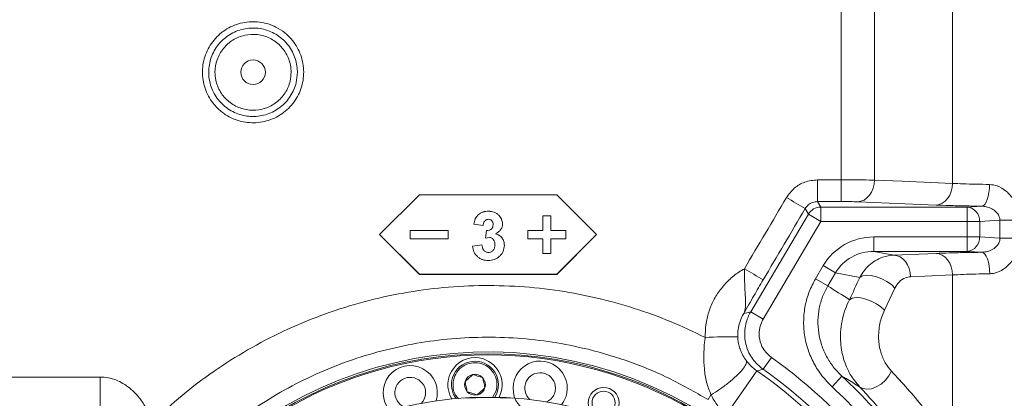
# Model space of a CAD drawing. Header units: millimetres. Extents: x 0 to 16820, y 0 to 11880.
# Tile 111 of 122: x 13570 to 13843, y 8334 to 8439. Entities that reach past the tile are written whole.
import ezdxf

# ---------------------------------------------------------------- set-up
doc = ezdxf.new("R2010")
doc.units = ezdxf.units.MM
doc.header["$LTSCALE"] = 20
doc.linetypes.add('PHANTOM', pattern=[12.7, 6.35, -1.27, 1.27, -1.27, 1.27, -1.27])
doc.styles.add('SLDTEXTSTYLE0', font='TXT', dxfattribs={"width": 0.605})
doc.dimstyles.new('SLDDIMSTYLE0', dxfattribs={"dimtxt": 140, "dimasz": 100, "dimexe": 0, "dimexo": 0.0625, "dimgap": 35, "dimtad": 1, "dimtoh": 1, "dimdec": 0, "dimrnd": 1e-09, "dimzin": 12, "dimdsep": 46, "dimtxsty": 'SLDTEXTSTYLE0', "dimsah": 1, "dimcen": 0.09, "dimadec": 0, "dimazin": 0, "dimtfac": 1, "dimtofl": 0, "dimtmove": 0, "dimatfit": 3, "dimfxl": 1, "dimfrac": 2, "dimtolj": 1, "dimtzin": 12, "dimarcsym": 0})

# ---------------------------------------------------------------- blocks, each defined once
blk = doc.blocks.new('*D18')
at = {"color": 7, "linetype": 'Continuous', "lineweight": 0}
for p, q in [((13699.83, 9477.35), (16388.41, 9477.35)), ((16358.41, 9477.35), (16358.41, 6644.47)), ((13848.53, 6644.47), (16388.41, 6644.47))]:
    blk.add_line(p, q, dxfattribs=at)
for points in [[(16358.41, 9477.35), (16343.41, 9377.35), (16373.41, 9377.35)], [(16358.41, 6644.47), (16373.41, 6744.47), (16343.41, 6744.47)]]:
    blk.add_solid(points, dxfattribs=at)
at = {"color": 7, "linetype": 'Continuous', "lineweight": 0, "insert": (16177.94, 7847.03), "char_height": 140, "attachment_point": 1, "rotation": 90, "style": 'SLDTEXTSTYLE0'}
blk.add_mtext('2833', dxfattribs=at)

msp = doc.modelspace()

# ---------------------------------------------------------------- linework, layer by layer
at = {"color": 8, "linetype": 'Continuous', "lineweight": 0}
for p, q in [((13797.51, 8394.66), (13797.51, 8504.79)), ((13806.7, 8504.89), (13806.7, 8394.58)), ((13828.34, 8393.68), (13828.34, 8462.72)), ((13791, 8388.64), (13791, 8394.66)), ((13791, 8394.66), (13797.51, 8394.66)), ((13797.51, 8388.64), (13797.51, 8394.66)), ((13791, 8388.64), (13791.87, 8387.11)), ((13797.51, 8388.64), (13791, 8388.64)), ((13823.74, 8387.67), (13802.11, 8388.57)), ((13788.43, 8385.14), (13787.55, 8386.68)), ((13791.87, 8383.11), (13791.87, 8387.11)), ((13791.87, 8387.11), (13832.36, 8387.11)), ((13832.36, 8387.11), (13836.41, 8387.35)), ((13832.36, 8383.11), (13832.36, 8387.11)), ((13772.48, 8358.06), (13788.43, 8385.14)), ((13791.87, 8383.11), (13775.92, 8356.04)), ((13788.43, 8385.14), (13791.87, 8383.11)), ((13832.36, 8383.11), (13791.87, 8383.11)), ((13832.36, 8383.11), (13835.82, 8383.11)), ((13832.36, 8378.84), (13832.36, 8383.11)), ((13841.42, 8383.45), (13835.82, 8383.11)), ((13835.82, 8383.11), (13835.82, 8378.84)), ((13841.44, 8378.5), (13841.42, 8383.45)), ((13806.55, 8378.84), (13832.36, 8378.84)), ((13806.55, 8378.84), (13806.55, 8374.84)), ((13832.36, 8378.84), (13835.82, 8378.84)), ((13832.36, 8378.84), (13832.36, 8374.84)), ((13835.82, 8378.84), (13841.44, 8378.5)), ((13832.36, 8374.84), (13806.55, 8374.84)), ((13806.55, 8374.84), (13812.09, 8373.79)), ((13812.09, 8373.79), (13823.74, 8374.27)), ((13836.5, 8374.59), (13832.36, 8374.84)), ((13790.4, 8367.26), (13792.56, 8370.92)), ((13792.56, 8370.92), (13795.96, 8368.92)), ((13790.4, 8367.26), (13793.8, 8365.26)), ((13795.96, 8368.92), (13793.8, 8365.26)), ((13802.7, 8367.64), (13795.96, 8368.92)), ((13828.34, 8320.37), (13828.34, 8368.32)), ((13812.39, 8364.69), (13809.48, 8358.51)), ((13772.48, 8358.06), (13775.92, 8356.04)), ((13775.9, 8342.18), (13778.2, 8345.45)), ((13557.95, 8340.03), (13592.57, 8340.03)), ((13592.57, 8340.03), (13592.57, 8331.75)), ((13766.2, 8330.2), (13774.2, 8341.74)), ((13794.98, 8337.35), (13797.7, 8340.28)), ((13701.1, 8334.37), (13702.02, 8336.02)), ((13760.68, 8333.77), (13761.5, 8335.13))]:
    msp.add_line(p, q, dxfattribs=at)
at = {"color": 7, "linetype": 'Continuous', "lineweight": 0}
for p, q in [((13680.83, 8390.47), (13669.83, 8379.47)), ((13718.83, 8390.47), (13680.83, 8390.47)), ((13729.83, 8379.47), (13718.83, 8390.47)), ((13699.93, 8385.97), (13699.93, 8385.98)), ((13702.91, 8384.75), (13702.91, 8384.76)), ((13714.96, 8384.73), (13714.96, 8384.72)), ((13717.21, 8384.73), (13714.96, 8384.73)), ((13717.21, 8384.72), (13714.96, 8384.72)), ((13714.96, 8380.59), (13714.96, 8384.72)), ((13717.21, 8384.73), (13717.21, 8384.72)), ((13717.21, 8380.59), (13717.21, 8384.72)), ((13678.33, 8380.61), (13678.33, 8380.59)), ((13688.83, 8380.61), (13678.33, 8380.61)), ((13688.83, 8380.59), (13678.33, 8380.59)), ((13678.33, 8378.34), (13678.33, 8380.59)), ((13688.83, 8380.61), (13688.83, 8380.59)), ((13688.83, 8378.34), (13688.83, 8380.59)), ((13695.87, 8382.37), (13695.87, 8382.39)), ((13698.47, 8381.99), (13695.87, 8382.37)), ((13699.16, 8378.52), (13699.4, 8380.62)), ((13699.16, 8378.5), (13699.4, 8380.6)), ((13699.4, 8380.6), (13699.4, 8380.62)), ((13703.83, 8382.5), (13703.83, 8382.52)), ((13710.83, 8380.61), (13710.83, 8380.59)), ((13714.96, 8380.61), (13710.83, 8380.61)), ((13710.83, 8378.34), (13710.83, 8380.59)), ((13714.96, 8380.59), (13710.83, 8380.59)), ((13721.33, 8380.61), (13717.21, 8380.61)), ((13721.33, 8380.59), (13717.21, 8380.59)), ((13721.33, 8380.61), (13721.33, 8380.59)), ((13721.33, 8378.34), (13721.33, 8380.59)), ((13669.83, 8379.48), (13680.83, 8368.49)), ((13669.83, 8379.47), (13680.83, 8368.47)), ((13678.33, 8378.34), (13688.83, 8378.34)), ((13700.19, 8378.7), (13699.16, 8378.5)), ((13699.16, 8378.5), (13699.16, 8378.52)), ((13710.83, 8378.34), (13714.96, 8378.34)), ((13714.96, 8374.22), (13714.96, 8378.34)), ((13717.21, 8378.34), (13721.33, 8378.34)), ((13717.21, 8374.22), (13717.21, 8378.34)), ((13718.83, 8368.49), (13729.83, 8379.48)), ((13718.83, 8368.47), (13729.83, 8379.47)), ((13695.52, 8376.32), (13698.12, 8376.64)), ((13695.52, 8376.3), (13698.12, 8376.62)), ((13695.52, 8376.3), (13695.52, 8376.32)), ((13698.12, 8376.62), (13698.12, 8376.64)), ((13704.35, 8376.51), (13704.35, 8376.53)), ((13699.94, 8374.54), (13699.94, 8374.56)), ((13714.96, 8374.22), (13717.21, 8374.22)), ((13680.83, 8368.49), (13680.83, 8368.47)), ((13680.83, 8368.49), (13718.83, 8368.49)), ((13680.83, 8368.47), (13718.83, 8368.47)), ((13718.83, 8368.49), (13718.83, 8368.47))]:
    msp.add_line(p, q, dxfattribs=at)
at = {"color": 8, "linetype": 'Continuous', "lineweight": 0, "flags": 128}
for points in [[(13802.11, 8388.57), (13802.99, 8388.71), (13803.84, 8389.07), (13804.63, 8389.63), (13805.32, 8390.38), (13805.9, 8391.28), (13806.33, 8392.31), (13806.6, 8393.42), (13806.7, 8394.58)], [(13806.7, 8394.58), (13814.41, 8394.26), (13828.34, 8393.68)], [(13823.74, 8387.67), (13824.63, 8387.81), (13825.48, 8388.17), (13826.27, 8388.73), (13826.96, 8389.48), (13827.53, 8390.38), (13827.96, 8391.41), (13828.23, 8392.53), (13828.34, 8393.68)], [(13836.41, 8387.35), (13836.82, 8387.5), (13837.22, 8387.87), (13837.58, 8388.44), (13837.91, 8389.19), (13838.17, 8390.09), (13838.38, 8391.12), (13838.5, 8392.22), (13838.56, 8393.37)], [(13841.42, 8383.45), (13841.87, 8383.46), (13842.4, 8383.46), (13843.01, 8383.47), (13843.69, 8383.47), (13844.42, 8383.48), (13845.18, 8383.48), (13845.98, 8383.49), (13846.78, 8383.49)], [(13812.09, 8373.79), (13812.97, 8373.65), (13813.82, 8373.3), (13814.6, 8372.74), (13815.3, 8372), (13815.87, 8371.1), (13816.3, 8370.08), (13816.58, 8368.98), (13816.69, 8367.83)], [(13823.74, 8374.27), (13824.62, 8374.14), (13825.47, 8373.78), (13826.25, 8373.22), (13826.95, 8372.48), (13827.52, 8371.59), (13827.95, 8370.57), (13828.23, 8369.46), (13828.34, 8368.32)], [(13836.5, 8374.59), (13836.9, 8374.44), (13837.29, 8374.08), (13837.65, 8373.52), (13837.97, 8372.79), (13838.23, 8371.89), (13838.44, 8370.88), (13838.57, 8369.79), (13838.62, 8368.65)], [(13802.7, 8367.64), (13803.47, 8368.05), (13804.54, 8368.22), (13805.84, 8368.13), (13807.28, 8367.8), (13808.76, 8367.24), (13810.17, 8366.5), (13811.41, 8365.63), (13812.39, 8364.69)], [(13828.34, 8368.32), (13820.63, 8368), (13816.69, 8367.83)], [(13799.79, 8361.46), (13800.55, 8361.87), (13801.63, 8362.04), (13802.93, 8361.95), (13804.37, 8361.62), (13805.84, 8361.06), (13807.25, 8360.32), (13808.49, 8359.45), (13809.48, 8358.51)], [(13770.56, 8357.65), (13771.38, 8357.83), (13772.48, 8358.06)], [(13775.9, 8342.18), (13775.01, 8341.95), (13774.2, 8341.74)], [(13802.61, 8337.34), (13803.49, 8336.82), (13804.6, 8336.63), (13805.88, 8336.79), (13807.22, 8337.29), (13808.53, 8338.09), (13809.73, 8339.13), (13810.72, 8340.34), (13811.44, 8341.64)]]:
    msp.add_lwpolyline(points, dxfattribs=at)
at = {"color": 7, "linetype": 'Continuous', "lineweight": 0}
for centre, radius in [((13634.83, 8424.47), 3.4), ((13731.81, 8332.9), 4.25), ((13731.81, 8332.9), 3.2)]:
    msp.add_circle(centre, radius, dxfattribs=at)
at = {"color": 7, "linetype": 'Continuous', "lineweight": 30}
for centre, radius, start, end in [((13699.83, 7139.47), 2337.88, 300, 180), ((12604.83, 7139.47), 1242.88, 23.09425, 81.90575)]:
    msp.add_arc(centre, radius, start, end, dxfattribs=at)
at = {"color": 7, "linetype": 'PHANTOM', "lineweight": 30}
msp.add_arc((13699.83, 7139.47), 1536.4, 353.21587, 126.78413, dxfattribs=at)
at = {"color": 8, "linetype": 'Continuous', "lineweight": 0}
for centre, radius, start, end in [((13588.85, 8058.47), 383.67, 58.8083, 59.706), ((13791.88, 8383.11), 4, 90.0424, 149.4576), ((13831.98, 8383.29), 3.84, 357.3657, 84.4557), ((13831.98, 8378.66), 3.84, 275.5443, 2.6343), ((13848.2, 7902.4), 476.14, 90.1681, 90.8133), ((13674.27, 8203.51), 192.44, 58.1181, 59.9125), ((13767.42, 8179.98), 171.2, 89.5076, 92.5156), ((13699.83, 8234.47), 135.86, 20.2281, 54.7719), ((13699.83, 8234.47), 130.53, 19.7333, 55.2667), ((13699.83, 8234.47), 131.87, 20.2281, 54.7719), ((13699.83, 8234.47), 144.13, 27.7654, 47.2346), ((13699.83, 8234.47), 140.14, 27.7654, 47.2346), ((13699.83, 8234.47), 99.89, 86.1624, 93.8376)]:
    msp.add_arc(centre, radius, start, end, dxfattribs=at)
at = {"color": 7, "linetype": 'Continuous', "lineweight": 0}
for centre, radius, start, end in [((13699.83, 8234.47), 112, 335.328, 204.672), ((13699.83, 8234.47), 112.5, 342, 162), ((13699.83, 8234.47), 111.7, 335.6347, 162), ((13696.22, 8337.9), 7.5, 72, 211.6703), ((13696.22, 8337.9), 7.5, 332.3297, 72), ((13678.31, 8335.7), 7.5, 342.3297, 221.6703), ((13696.22, 8337.9), 6.5, 327.8918, 162), ((13714.24, 8336.96), 7.5, 322.3297, 252), ((13678.31, 8335.7), 4.25, 315.8872, 248.1128), ((13696.22, 8337.9), 6.5, 162, 216.1082), ((13696.22, 8337.9), 2.89, 102, 162), ((13696.22, 8337.9), 2.89, 42, 102), ((13696.22, 8337.9), 2.89, 342, 42), ((13714.24, 8336.96), 4.25, 295.8872, 228.1128), ((13696.22, 8337.9), 2.89, 162, 222), ((13696.22, 8337.9), 2.89, 282, 342), ((13699.83, 8234.47), 100, 2.0935, 177.9065), ((13696.22, 8337.9), 2.89, 222, 282)]:
    msp.add_arc(centre, radius, start, end, dxfattribs=at)
at = {"color": 8, "linetype": 'Continuous', "lineweight": 0}
for centre, major_axis, ratio, start_param, end_param in [((13631.66, 8409.47), (2362.23, 3999.37), 0.030101, 4.720305, 4.725237), ((13636.83, 8406.42), (2362.22, 4005.37), 0.030079, 4.720265, 4.725198), ((13806.65, 8362.83), (15.99, -3.03), 0.982898, 1.761463, 2.802202), ((13806.65, 8362.83), (12.13, -2.3), 0.971911, 1.761463, 2.802202), ((19852.37, 16292.12), (6907.5, 10861.92), 0.104121, 2.452273, 2.453102), ((13710.78, 8228.01), (140.99, -83.05), 0.980193, 1.516001, 1.559358)]:
    msp.add_ellipse(centre, major_axis=major_axis, ratio=ratio, start_param=start_param, end_param=end_param, dxfattribs=at)
for points, knots in [([(13624.93, 8414.56), (13624.53, 8415), (13623.59, 8416.01), (13622.42, 8417.84), (13621.48, 8420.01), (13620.93, 8422.32), (13620.76, 8424.68), (13621, 8427.04), (13621.63, 8429.33), (13622.64, 8431.47), (13623.98, 8433.42), (13625.64, 8435.11), (13627.56, 8436.51), (13629.69, 8437.55), (13631.96, 8438.23), (13634.31, 8438.51), (13636.68, 8438.41), (13639, 8437.89), (13641.37, 8436.93), (13643.54, 8435.54), (13645.38, 8433.76), (13646.8, 8431.86), (13647.87, 8429.74), (13648.57, 8427.48), (13648.88, 8425.13), (13648.8, 8422.76), (13648.31, 8420.44), (13647.45, 8418.24), (13646.22, 8416.21), (13644.68, 8414.41), (13642.85, 8412.9), (13640.79, 8411.72), (13638.57, 8410.9), (13636.24, 8410.47), (13633.87, 8410.43), (13631.52, 8410.79), (13629.28, 8411.54), (13626.99, 8412.73), (13625.66, 8413.91), (13624.93, 8414.56)], [0, 0, 0, 0, 0.020104, 0.046947, 0.073791, 0.100634, 0.127477, 0.154322, 0.181167, 0.208015, 0.234864, 0.261715, 0.288566, 0.315418, 0.342271, 0.369122, 0.395973, 0.422822, 0.449671, 0.483153, 0.510001, 0.53685, 0.563694, 0.590538, 0.617382, 0.644227, 0.671073, 0.697919, 0.724767, 0.751616, 0.778467, 0.805318, 0.83217, 0.859022, 0.885874, 0.912725, 0.939573, 0.966422, 1, 1, 1, 1]), ([(13647.09, 8424.47), (13647.03, 8423.5), (13646.92, 8421.85), (13646.16, 8419.62), (13645.19, 8417.79), (13643.93, 8416.15), (13642.41, 8414.74), (13640.67, 8413.61), (13638.77, 8412.78), (13636.75, 8412.29), (13634.68, 8412.14), (13632.62, 8412.34), (13630.61, 8412.88), (13628.73, 8413.76), (13627.02, 8414.93), (13625.53, 8416.38), (13624.3, 8418.05), (13623.38, 8419.91), (13622.73, 8422.06), (13622.49, 8424.3), (13622.69, 8426.53), (13623.2, 8428.54), (13624.06, 8430.43), (13625.21, 8432.15), (13626.64, 8433.65), (13628.3, 8434.9), (13630.15, 8435.85), (13632.13, 8436.47), (13634.19, 8436.75), (13636.27, 8436.69), (13638.31, 8436.27), (13640.25, 8435.52), (13642.04, 8434.44), (13643.62, 8433.09), (13644.94, 8431.49), (13645.99, 8429.69), (13646.7, 8427.74), (13647.05, 8425.98), (13647.08, 8424.88), (13647.09, 8424.47)], [0, 0, 0, 0, 0.0375325, 0.0643221, 0.0911118, 0.1179044, 0.1446971, 0.171511, 0.198325, 0.2251666, 0.2520082, 0.2788699, 0.3057315, 0.3325967, 0.3594619, 0.3863135, 0.4131652, 0.4399947, 0.4668243, 0.5002727, 0.5270812, 0.5538896, 0.5807105, 0.6075313, 0.6343809, 0.6612305, 0.6881148, 0.7149991, 0.7419109, 0.7688227, 0.7957449, 0.822667, 0.8495785, 0.8764899, 0.9033725, 0.930255, 0.957099, 0.9839429, 1, 1, 1, 1]), ([(13645.35, 8424.46), (13645.34, 8424.82), (13645.29, 8426.34), (13644.53, 8429), (13643.16, 8430.98), (13641.5, 8432.66), (13639.54, 8434.07), (13636.09, 8435.08), (13632.49, 8434.89), (13629.16, 8433.53), (13626.47, 8431.14), (13624.72, 8428), (13624.18, 8424.9), (13624.5, 8421.81), (13625.66, 8418.88), (13628.03, 8416.16), (13631.16, 8414.37), (13634.7, 8413.73), (13638.26, 8414.29), (13641.43, 8415.99), (13643.84, 8418.65), (13645.16, 8421.63), (13645.3, 8423.63), (13645.35, 8424.46)], [0, 0, 0, 0, 0.016108, 0.0697365, 0.1233636, 0.123477, 0.177231, 0.230996, 0.2847378, 0.3384301, 0.3920655, 0.445661, 0.4992519, 0.5328124, 0.5864787, 0.640207, 0.6939754, 0.7477441, 0.8014731, 0.8551406, 0.9087527, 0.9623412, 1, 1, 1, 1]), ([(13782.38, 8389.75), (13783.05, 8390.66), (13784.38, 8392.47), (13787.46, 8394.28), (13789.79, 8394.53), (13791, 8394.66)], [0, 0, 0, 0, 0.324848, 0.649857, 1, 1, 1, 1]), ([(13797.51, 8394.66), (13798.3, 8394.66), (13800.43, 8394.66), (13803.8, 8394.64), (13805.73, 8394.6), (13806.7, 8394.58)], [0, 0, 0, 0, 0.227441, 0.613743, 1, 1, 1, 1]), ([(13828.34, 8393.68), (13829.3, 8393.64), (13831.21, 8393.55), (13834.68, 8393.45), (13837.25, 8393.4), (13838.56, 8393.37)], [0, 0, 0, 0, 0.335098, 0.662795, 1, 1, 1, 1]), ([(13838.56, 8393.37), (13839.27, 8393.29), (13840.93, 8393.08), (13843.29, 8391.58), (13845.23, 8389.3), (13846.52, 8386.53), (13846.7, 8384.52), (13846.78, 8383.49)], [0, 0, 0, 0, 0.157958, 0.3694807, 0.5768961, 0.7841734, 1, 1, 1, 1]), ([(13791, 8388.64), (13790.51, 8388.59), (13789.58, 8388.49), (13788.35, 8387.77), (13787.82, 8387.04), (13787.55, 8386.68)], [0, 0, 0, 0, 0.350096, 0.675005, 1, 1, 1, 1]), ([(13802.11, 8388.57), (13801.62, 8388.59), (13800.65, 8388.62), (13798.97, 8388.64), (13797.91, 8388.64), (13797.51, 8388.64)], [0, 0, 0, 0, 0.386286, 0.772576, 1, 1, 1, 1]), ([(13836.41, 8387.35), (13834.84, 8387.38), (13831.65, 8387.43), (13827.34, 8387.53), (13824.94, 8387.62), (13823.74, 8387.67)], [0, 0, 0, 0, 0.327705, 0.664916, 1, 1, 1, 1]), ([(13841.42, 8383.45), (13841.39, 8383.78), (13841.35, 8384.2), (13841.01, 8384.99), (13840.37, 8385.83), (13839.15, 8386.68), (13837.77, 8387.24), (13836.82, 8387.32), (13836.41, 8387.35)], [0, 0, 0, 0, 0.139746, 0.179322, 0.372064, 0.590159, 0.826375, 1, 1, 1, 1]), ([(13836.5, 8374.59), (13837, 8374.64), (13838.05, 8374.74), (13839.5, 8375.41), (13840.59, 8376.28), (13841.15, 8377.15), (13841.41, 8377.84), (13841.43, 8378.26), (13841.44, 8378.5)], [0, 0, 0, 0, 0.218768, 0.448538, 0.68356, 0.822821, 0.896604, 1, 1, 1, 1]), ([(13846.8, 8378.54), (13846.77, 8377.94), (13846.69, 8376.21), (13845.75, 8373.47), (13843.82, 8370.85), (13841.47, 8369.21), (13839.66, 8368.69), (13838.78, 8368.66), (13838.62, 8368.65)], [0, 0, 0, 0, 0.1259586, 0.3659768, 0.5957379, 0.8023295, 0.965553, 1, 1, 1, 1]), ([(13802.7, 8367.64), (13803.05, 8368.24), (13803.76, 8369.45), (13805.21, 8371.02), (13806.95, 8372.33), (13809.26, 8373.47), (13811.04, 8373.67), (13812.09, 8373.79)], [0, 0, 0, 0, 0.163876, 0.333088, 0.521249, 0.716336, 1, 1, 1, 1]), ([(13823.74, 8374.27), (13824.91, 8374.32), (13827.28, 8374.41), (13831.6, 8374.51), (13834.86, 8374.56), (13836.5, 8374.59)], [0, 0, 0, 0, 0.325828, 0.661099, 1, 1, 1, 1]), ([(13759.91, 8351.01), (13759.93, 8352.19), (13759.97, 8354.55), (13760.78, 8358.01), (13762.13, 8361.29), (13764.01, 8364.31), (13766.39, 8366.95), (13768.69, 8368.82), (13770.23, 8369.72), (13770.74, 8370.02)], [0, 0, 0, 0, 0.153613, 0.307227, 0.460897, 0.61457, 0.768474, 0.92238, 1, 1, 1, 1]), ([(13770.56, 8357.65), (13770.56, 8357.65), (13770.81, 8358.15), (13771.04, 8359.1), (13771.08, 8360.8), (13771, 8362.56), (13770.87, 8364.64), (13770.75, 8367.16), (13770.74, 8369.01), (13770.74, 8370.02)], [0, 0, 0, 0, 0.001468, 0.21485, 0.356165, 0.501381, 0.652999, 0.81049, 1, 1, 1, 1]), ([(13775.91, 8366.92), (13775.48, 8366.19), (13774.62, 8364.72), (13772.81, 8361.6), (13771.49, 8359.27), (13770.56, 8357.65), (13770.56, 8357.65)], [0, 0, 0, 0, 0.2270265, 0.4593728, 0.9975861, 1, 1, 1, 1]), ([(13794.98, 8337.35), (13794.02, 8338.33), (13792.09, 8340.3), (13789.86, 8343.82), (13788.23, 8347.63), (13787.27, 8351.66), (13787.02, 8355.77), (13787.46, 8359.82), (13788.55, 8363.72), (13789.79, 8366.08), (13790.4, 8367.26)], [0, 0, 0, 0, 0.126411, 0.252816, 0.379289, 0.505752, 0.630963, 0.756165, 0.878084, 1, 1, 1, 1]), ([(13816.69, 8367.83), (13816.21, 8367.76), (13815.1, 8367.6), (13813.54, 8366.59), (13812.75, 8365.28), (13812.39, 8364.69)], [0, 0, 0, 0, 0.294795, 0.6819, 1, 1, 1, 1]), ([(13838.62, 8368.65), (13837.3, 8368.62), (13834.71, 8368.57), (13831.22, 8368.46), (13829.31, 8368.36), (13828.34, 8368.32)], [0, 0, 0, 0, 0.3388729, 0.6647119, 1, 1, 1, 1]), ([(13607.02, 8327.61), (13609.72, 8330.11), (13615.11, 8335.11), (13623.95, 8341.74), (13633.29, 8347.69), (13643.17, 8352.85), (13653.5, 8357.18), (13664.16, 8360.65), (13675.05, 8363.21), (13686.13, 8364.82), (13697.32, 8365.5), (13708.53, 8365.25), (13719.48, 8364.07), (13730.09, 8362.03), (13740.33, 8359.18), (13750.33, 8355.58), (13756.72, 8352.53), (13759.91, 8351.01)], [0, 0, 0, 0, 0.066783, 0.133681, 0.200463, 0.268109, 0.335995, 0.40388, 0.471524, 0.539231, 0.60718, 0.675129, 0.742836, 0.807024, 0.871417, 0.935811, 1, 1, 1, 1]), ([(13793.8, 8365.26), (13793.29, 8364.29), (13792.26, 8362.32), (13791.36, 8359.09), (13790.98, 8355.7), (13791.21, 8352.27), (13792.01, 8348.89), (13793.38, 8345.72), (13795.26, 8342.77), (13796.88, 8341.12), (13797.7, 8340.28)], [0, 0, 0, 0, 0.119839, 0.243192, 0.366382, 0.493297, 0.61803, 0.746466, 0.871446, 1, 1, 1, 1]), ([(13802.61, 8337.34), (13801.7, 8338.42), (13800.32, 8340.06), (13798.97, 8342.8), (13798.14, 8345.08), (13797.56, 8347.59), (13797.28, 8350.35), (13797.36, 8353.27), (13797.83, 8356.18), (13798.63, 8358.96), (13799.4, 8360.62), (13799.79, 8361.46)], [0, 0, 0, 0, 0.180003, 0.271094, 0.363925, 0.462096, 0.562741, 0.67258, 0.785787, 0.891674, 1, 1, 1, 1]), ([(13770.56, 8357.65), (13770.15, 8356.83), (13769.44, 8355.43), (13768.93, 8353.2), (13768.91, 8351.85), (13768.89, 8351.17)], [0, 0, 0, 0, 0.402068, 0.696756, 1, 1, 1, 1]), ([(13775.9, 8342.18), (13774.87, 8343.07), (13772.82, 8344.84), (13771.08, 8348.6), (13770.62, 8352.65), (13771.33, 8355.9), (13772.22, 8357.57), (13772.48, 8358.06)], [0, 0, 0, 0, 0.226631, 0.453301, 0.679848, 0.906331, 1, 1, 1, 1]), ([(13775.92, 8356.04), (13775.75, 8355.71), (13775.15, 8354.59), (13774.68, 8352.43), (13774.99, 8349.73), (13776.15, 8347.22), (13777.52, 8346.04), (13778.2, 8345.45)], [0, 0, 0, 0, 0.093682, 0.320169, 0.546694, 0.77335, 1, 1, 1, 1]), ([(13809.48, 8358.51), (13809.23, 8357.93), (13808.72, 8356.76), (13808.19, 8354.81), (13807.88, 8352.74), (13807.83, 8350.69), (13808.03, 8348.74), (13808.55, 8346.43), (13809.62, 8343.85), (13810.83, 8342.38), (13811.44, 8341.64)], [0, 0, 0, 0, 0.10924, 0.218378, 0.328459, 0.438443, 0.53563, 0.632837, 0.815391, 1, 1, 1, 1]), ([(13761.5, 8335.13), (13761.06, 8336.26), (13760.16, 8338.57), (13759.6, 8342.21), (13759.45, 8345.95), (13759.63, 8348.88), (13759.85, 8350.57), (13759.91, 8351.01)], [0, 0, 0, 0, 0.232289, 0.471127, 0.693148, 0.920354, 1, 1, 1, 1]), ([(13768.89, 8351.17), (13768.9, 8351), (13768.93, 8350.36), (13769.09, 8349.25), (13769.36, 8348.28), (13769.94, 8346.6), (13770.64, 8345.52), (13771.29, 8344.52)], [0, 0, 0, 0, 0.067987, 0.252283, 0.444144, 0.483569, 1, 1, 1, 1]), ([(13761.51, 8335.14), (13762.31, 8335.62), (13763.91, 8336.58), (13766.4, 8338.44), (13768.61, 8340.35), (13770.3, 8342.15), (13771.27, 8343.6), (13771.4, 8344.27), (13771.3, 8344.5), (13771.29, 8344.52)], [0, 0, 0, 0, 0.165066, 0.330132, 0.495198, 0.660264, 0.82533, 0.985474, 1, 1, 1, 1]), ([(13771.29, 8344.52), (13771.5, 8344.26), (13772, 8343.64), (13772.94, 8342.68), (13773.78, 8342.05), (13774.2, 8341.74)], [0, 0, 0, 0, 0.254233, 0.620251, 1, 1, 1, 1]), ([(13592.57, 8340.03), (13593.3, 8339.99), (13594.77, 8339.9), (13596.9, 8339.28), (13598.88, 8338.31), (13600.92, 8336.89), (13602.89, 8334.95), (13605.2, 8331.87), (13606.31, 8329.27), (13607.02, 8327.61)], [0, 0, 0, 0, 0.108612, 0.217269, 0.325363, 0.433552, 0.583403, 0.733477, 1, 1, 1, 1]), ([(13690.42, 8339.79), (13690.26, 8339.01), (13689.96, 8337.44), (13690.5, 8335.31), (13691.37, 8334.34), (13691.7, 8333.98)], [0, 0, 0, 0, 0.3817539, 0.7635079, 1, 1, 1, 1]), ([(13802.61, 8337.34), (13801.38, 8338.1), (13799.75, 8339.1), (13798.1, 8340.05), (13797.7, 8340.28)], [0, 0, 0, 0, 0.758203, 1, 1, 1, 1]), ([(13811.44, 8341.64), (13812.93, 8340.04), (13815.89, 8336.84), (13820.18, 8331.66), (13824.36, 8326.21), (13827.01, 8322.32), (13828.34, 8320.37)], [0, 0, 0, 0, 0.248812, 0.498054, 0.748747, 1, 1, 1, 1]), ([(13818.81, 8316.87), (13817.55, 8318.73), (13815.03, 8322.45), (13811.03, 8327.68), (13806.9, 8332.68), (13804.04, 8335.78), (13802.61, 8337.34)], [0, 0, 0, 0, 0.248684, 0.497937, 0.748743, 1, 1, 1, 1]), ([(13761.51, 8335.14), (13761.51, 8335.14), (13761.5, 8335.14), (13761.5, 8335.13), (13761.5, 8335.13)], [0, 0, 0, 0, 0.754753, 1, 1, 1, 1]), ([(13763.42, 8332.03), (13763.05, 8332.53), (13762.31, 8333.52), (13761.78, 8334.6), (13761.51, 8335.14)], [0, 0, 0, 0, 0.497459, 1, 1, 1, 1])]:
    msp.add_open_spline(points, degree=3, knots=knots, dxfattribs=at)
at = {"color": 7, "linetype": 'Continuous', "lineweight": 0}
for points, knots in [([(13695.87, 8382.39), (13695.98, 8382.87), (13696.16, 8383.6), (13696.64, 8384.49), (13697.31, 8385.23), (13698.43, 8385.86), (13699.43, 8385.94), (13699.93, 8385.98)], [0, 0, 0, 0, 0.250173, 0.375604, 0.500826, 0.750253, 1, 1, 1, 1]), ([(13695.87, 8382.37), (13695.98, 8382.86), (13696.16, 8383.59), (13696.64, 8384.47), (13697.31, 8385.22), (13698.43, 8385.84), (13699.43, 8385.93), (13699.93, 8385.97)], [0, 0, 0, 0, 0.25023, 0.375681, 0.500908, 0.750308, 1, 1, 1, 1]), ([(13699.93, 8385.98), (13700.48, 8385.93), (13701.31, 8385.86), (13702.31, 8385.34), (13702.71, 8384.96), (13702.91, 8384.76)], [0, 0, 0, 0, 0.499131, 0.749509, 1, 1, 1, 1]), ([(13699.93, 8385.97), (13700.48, 8385.92), (13701.31, 8385.85), (13702.31, 8385.32), (13702.71, 8384.94), (13702.91, 8384.75)], [0, 0, 0, 0, 0.499094, 0.749478, 1, 1, 1, 1]), ([(13699.95, 8383.72), (13699.84, 8383.71), (13699.63, 8383.7), (13699.34, 8383.58), (13699.08, 8383.4), (13698.79, 8383.09), (13698.56, 8382.61), (13698.5, 8382.19), (13698.47, 8381.99)], [0, 0, 0, 0, 0.12515, 0.250154, 0.371416, 0.500275, 0.749674, 1, 1, 1, 1]), ([(13701.23, 8382.28), (13701.22, 8382.46), (13701.21, 8382.73), (13701.07, 8383.07), (13700.92, 8383.3), (13700.72, 8383.49), (13700.41, 8383.68), (13700.13, 8383.7), (13699.95, 8383.72)], [0, 0, 0, 0, 0.250074, 0.376577, 0.500478, 0.62565, 0.750776, 1, 1, 1, 1]), ([(13702.91, 8384.76), (13703.17, 8384.43), (13703.7, 8383.78), (13703.79, 8382.94), (13703.83, 8382.52)], [0, 0, 0, 0, 0.500474, 1, 1, 1, 1]), ([(13702.91, 8384.75), (13703.17, 8384.42), (13703.7, 8383.76), (13703.79, 8382.92), (13703.83, 8382.5)], [0, 0, 0, 0, 0.500441, 1, 1, 1, 1]), ([(13699.4, 8380.62), (13699.64, 8380.62), (13699.99, 8380.63), (13700.44, 8380.8), (13700.73, 8381), (13700.96, 8381.28), (13701.19, 8381.7), (13701.22, 8382.05), (13701.23, 8382.29)], [0, 0, 0, 0, 0.249924, 0.375164, 0.500245, 0.625342, 0.750482, 1, 1, 1, 1]), ([(13699.4, 8380.6), (13699.64, 8380.61), (13699.99, 8380.62), (13700.44, 8380.79), (13700.73, 8380.99), (13700.96, 8381.26), (13701.19, 8381.68), (13701.22, 8382.04), (13701.23, 8382.28)], [0, 0, 0, 0, 0.249866, 0.375085, 0.500156, 0.62526, 0.75042, 1, 1, 1, 1]), ([(13703.83, 8382.5), (13703.81, 8382.2), (13703.75, 8381.6), (13703.31, 8380.78), (13702.77, 8380.25), (13702.28, 8379.89), (13702.02, 8379.74), (13701.89, 8379.67)], [0, 0, 0, 0, 0.249672, 0.499327, 0.749357, 0.874655, 1, 1, 1, 1]), ([(13701.75, 8376.68), (13701.74, 8376.92), (13701.72, 8377.4), (13701.47, 8377.95), (13701.16, 8378.31), (13700.88, 8378.53), (13700.54, 8378.67), (13700.31, 8378.69), (13700.19, 8378.7)], [0, 0, 0, 0, 0.250274, 0.499556, 0.624734, 0.749845, 0.874778, 1, 1, 1, 1]), ([(13701.89, 8379.68), (13702.24, 8379.58), (13702.94, 8379.36), (13703.75, 8378.6), (13704.27, 8377.62), (13704.32, 8376.89), (13704.35, 8376.53)], [0, 0, 0, 0, 0.250103, 0.499933, 0.749786, 1, 1, 1, 1]), ([(13701.89, 8379.67), (13702.24, 8379.56), (13702.94, 8379.34), (13703.75, 8378.58), (13704.27, 8377.6), (13704.32, 8376.88), (13704.35, 8376.51)], [0, 0, 0, 0, 0.250047, 0.499859, 0.749736, 1, 1, 1, 1]), ([(13699.89, 8372.29), (13699.34, 8372.34), (13698.52, 8372.4), (13697.53, 8372.89), (13696.66, 8373.55), (13695.82, 8374.68), (13695.62, 8375.76), (13695.52, 8376.3)], [0, 0, 0, 0, 0.2498332, 0.3751414, 0.5005457, 0.7501071, 1, 1, 1, 1]), ([(13698.12, 8376.64), (13698.16, 8376.38), (13698.24, 8375.88), (13698.53, 8375.3), (13698.88, 8374.93), (13699.2, 8374.72), (13699.56, 8374.58), (13699.82, 8374.57), (13699.94, 8374.56)], [0, 0, 0, 0, 0.250172, 0.499571, 0.626826, 0.749778, 0.874798, 1, 1, 1, 1]), ([(13698.12, 8376.62), (13698.16, 8376.37), (13698.24, 8375.87), (13698.53, 8375.28), (13698.88, 8374.91), (13699.2, 8374.7), (13699.56, 8374.56), (13699.82, 8374.55), (13699.94, 8374.54)], [0, 0, 0, 0, 0.2502219, 0.4996501, 0.6269026, 0.7498394, 0.8748318, 1, 1, 1, 1]), ([(13704.35, 8376.51), (13704.29, 8375.94), (13704.2, 8375.08), (13703.6, 8374.09), (13702.85, 8373.24), (13701.61, 8372.44), (13700.46, 8372.34), (13699.89, 8372.29)], [0, 0, 0, 0, 0.2495334, 0.3749442, 0.5004267, 0.750048, 1, 1, 1, 1]), ([(13699.94, 8374.56), (13700.08, 8374.57), (13700.34, 8374.58), (13700.71, 8374.72), (13701.04, 8374.93), (13701.41, 8375.31), (13701.71, 8375.91), (13701.74, 8376.44), (13701.75, 8376.7)], [0, 0, 0, 0, 0.125229, 0.250382, 0.375512, 0.500765, 0.749923, 1, 1, 1, 1]), ([(13699.94, 8374.54), (13700.08, 8374.55), (13700.34, 8374.56), (13700.71, 8374.7), (13701.04, 8374.92), (13701.41, 8375.29), (13701.71, 8375.9), (13701.74, 8376.42), (13701.75, 8376.68)], [0, 0, 0, 0, 0.1251948, 0.2503197, 0.3754326, 0.5006826, 0.7498698, 1, 1, 1, 1]), ([(13760.68, 8333.77), (13757.05, 8335.86), (13749.78, 8340.04), (13738.11, 8344.77), (13726.95, 8348.04), (13716.46, 8349.99), (13706.78, 8350.98), (13697.04, 8351.16), (13687.32, 8350.53), (13677.68, 8349.06), (13668.17, 8346.78), (13658.88, 8343.72), (13649.9, 8339.89), (13641.28, 8335.31), (13633.08, 8330.01), (13625.35, 8324.05), (13617.58, 8316.92), (13609.95, 8308.53), (13605.36, 8301.89), (13603.06, 8298.57)], [0, 0, 0, 0, 0.070161, 0.1405324, 0.2106951, 0.2649551, 0.3194073, 0.3738596, 0.4281199, 0.482633, 0.5373416, 0.5920493, 0.6465615, 0.7009903, 0.7556155, 0.8102397, 0.8646671, 0.9323337, 1, 1, 1, 1]), ([(13695.62, 8340.73), (13695.24, 8340.38), (13694.52, 8339.74), (13693.81, 8339.09), (13693.47, 8338.79)], [0, 0, 0, 0, 0.534747, 1, 1, 1, 1]), ([(13698.36, 8339.83), (13697.87, 8339.99), (13696.96, 8340.29), (13696.04, 8340.59), (13695.62, 8340.73)], [0, 0, 0, 0, 0.5347467, 1, 1, 1, 1]), ([(13698.96, 8337.01), (13698.86, 8337.52), (13698.66, 8338.46), (13698.46, 8339.4), (13698.36, 8339.83)], [0, 0, 0, 0, 0.534747, 1, 1, 1, 1]), ([(13693.47, 8338.79), (13693.58, 8338.29), (13693.78, 8337.35), (13693.98, 8336.41), (13694.07, 8335.97)], [0, 0, 0, 0, 0.5347467, 1, 1, 1, 1]), ([(13696.82, 8335.08), (13697.2, 8335.42), (13697.92, 8336.07), (13698.63, 8336.71), (13698.96, 8337.01)], [0, 0, 0, 0, 0.534747, 1, 1, 1, 1]), ([(13694.07, 8335.97), (13694.56, 8335.81), (13695.48, 8335.51), (13696.39, 8335.22), (13696.82, 8335.08)], [0, 0, 0, 0, 0.5347467, 1, 1, 1, 1])]:
    msp.add_open_spline(points, degree=3, knots=knots, dxfattribs=at)
at = {"color": 8, "linetype": 'Continuous', "lineweight": 0}
msp.add_open_spline([(13702.02, 8336.02), (13702.18, 8336.81), (13702.5, 8338.38), (13701.78, 8340.75), (13700.29, 8342.66), (13698.15, 8343.86), (13695.72, 8344.14), (13693.39, 8343.48), (13691.42, 8341.98), (13690.75, 8340.52), (13690.42, 8339.79)], degree=3, dxfattribs=at)

# ---------------------------------------------------------------- dimensions: what is measured, and where the dimension line sits
at = {"color": 7, "linetype": 'Continuous', "lineweight": 0}
dim = msp.add_linear_dim(base=(16358.41, 6644.47), p1=(13699.83, 9477.35), p2=(13848.53, 6644.47), angle=90, dimstyle='SLDDIMSTYLE0', dxfattribs=at)
dim.commit()
dim.dimension.update_dxf_attribs({"geometry": '*D18', "text_midpoint": (16358.41, 8060.91), "dimtype": 160})

doc.saveas('drawing.dxf')
